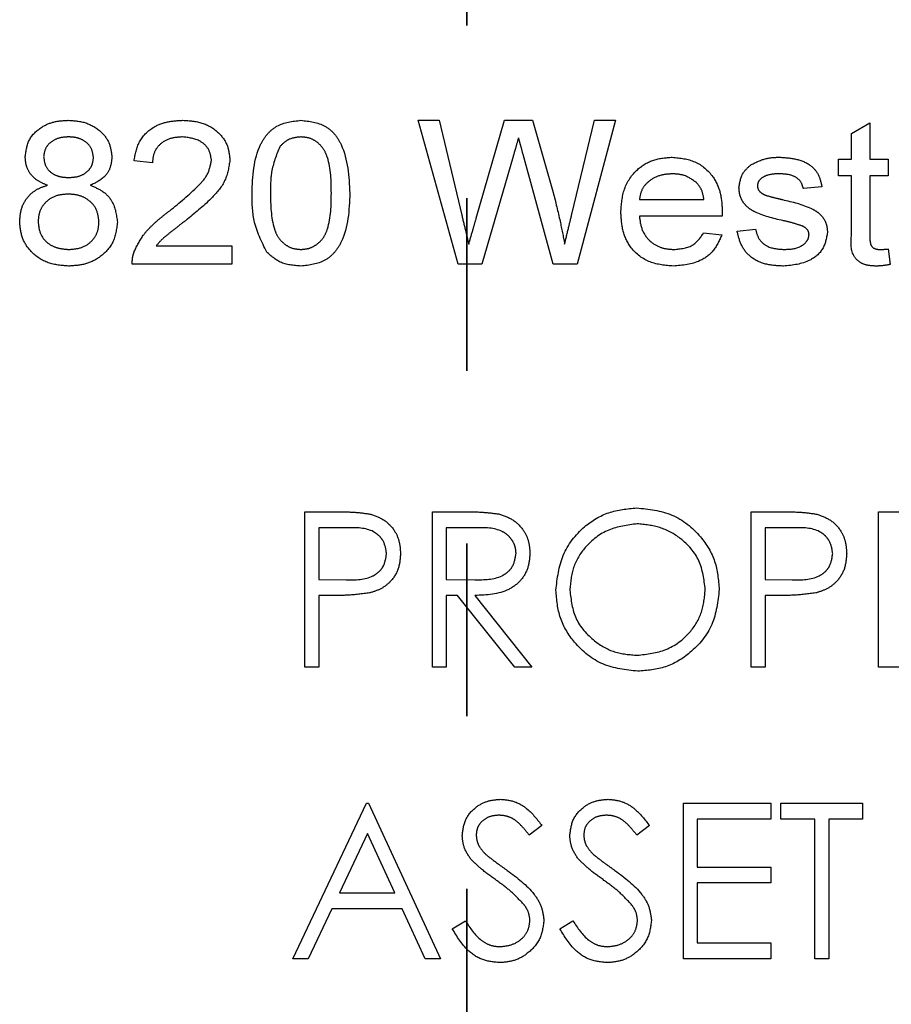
# Model space of a CAD drawing. Header units: inches. Extents: x 1880 to 2363, y -453 to -54.
# Tile 73 of 256: x 1902.494 to 1902.999, y -425.222 to -424.652. Entities that reach past the tile are written whole.
import ezdxf

# ---------------------------------------------------------------- set-up
doc = ezdxf.new("R2010")
doc.units = ezdxf.units.IN
doc.header["$LTSCALE"] = 0.5
doc.header["$MEASUREMENT"] = 0
doc.linetypes.add('HIDDEN', pattern=[0.225, 0.15, -0.075])
doc.linetypes.add('PHANTOM', pattern=[0.25, 0.125, -0.025, 0.025, -0.025, 0.025, -0.025])
doc.layers.add('SID-M-H', color=4, linetype='HIDDEN')

msp = doc.modelspace()

# ---------------------------------------------------------------- linework, layer by layer
at = {"color": 7, "linetype": 'PHANTOM', "lineweight": 35}
msp.add_line((1902.75267, -411.55517), (1902.75267, -428.91517), dxfattribs=at)
at = {"layer": 'SID-M-H'}
for p, q in [((1902.72449, -424.71011), (1902.73666, -424.71011)), ((1902.74777, -424.79344), (1902.72449, -424.71011)), ((1902.73666, -424.71011), (1902.74983, -424.76498)), ((1902.75819, -424.76686), (1902.77465, -424.71011)), ((1902.77465, -424.71011), (1902.79088, -424.71011)), ((1902.79088, -424.71011), (1902.8028, -424.75191)), ((1902.81356, -424.76453), (1902.82662, -424.71011)), ((1902.8388, -424.71011), (1902.81662, -424.79344)), ((1902.82662, -424.71011), (1902.8388, -424.71011)), ((1902.97556, -424.71772), (1902.98624, -424.71164)), ((1902.98624, -424.71164), (1902.98624, -424.73254)), ((1902.97556, -424.73254), (1902.97556, -424.71772)), ((1902.57064, -424.73468), (1902.55996, -424.73361)), ((1902.77958, -424.73101), (1902.76148, -424.79344)), ((1902.80278, -424.79344), (1902.78537, -424.72987)), ((1902.96808, -424.73254), (1902.97556, -424.73254)), ((1902.96808, -424.74216), (1902.96808, -424.73254)), ((1902.98624, -424.73254), (1902.99692, -424.73254)), ((1902.99692, -424.73254), (1902.99692, -424.74216)), ((1902.97556, -424.74216), (1902.96808, -424.74216)), ((1902.97556, -424.77633), (1902.97556, -424.74216)), ((1902.98624, -424.74216), (1902.98624, -424.77671)), ((1902.99692, -424.74216), (1902.98624, -424.74216)), ((1902.95846, -424.74857), (1902.94778, -424.74964)), ((1902.85269, -424.75605), (1902.89009, -424.75605)), ((1902.90072, -424.76566), (1902.85269, -424.76566)), ((1902.88995, -424.77528), (1902.90044, -424.77634)), ((1902.90932, -424.77421), (1902.92, -424.77314)), ((1902.5728, -424.78275), (1902.61658, -424.78275)), ((1902.61658, -424.78275), (1902.61658, -424.79344)), ((1902.99692, -424.78462), (1902.99799, -424.79359)), ((1902.61658, -424.79344), (1902.55889, -424.79344)), ((1902.76148, -424.79344), (1902.74777, -424.79344)), ((1902.81662, -424.79344), (1902.80278, -424.79344)), ((1902.65895, -424.93682), (1902.6766, -424.93682)), ((1902.65895, -425.02682), (1902.65895, -424.93682)), ((1902.7328, -424.93682), (1902.75081, -424.93682)), ((1902.7328, -425.02682), (1902.7328, -424.93682)), ((1902.91741, -424.93682), (1902.93506, -424.93682)), ((1902.91741, -425.02682), (1902.91741, -424.93682)), ((1902.99126, -424.93682), (1903.04203, -424.93682)), ((1902.99126, -425.02682), (1902.99126, -424.93682)), ((1902.66703, -424.94605), (1902.66703, -424.97605)), ((1902.68349, -424.94605), (1902.66703, -424.94605)), ((1902.75775, -424.94605), (1902.74087, -424.94605)), ((1902.74087, -424.94605), (1902.74087, -424.97605)), ((1902.92549, -424.94605), (1902.92549, -424.97605)), ((1902.94195, -424.94605), (1902.92549, -424.94605)), ((1902.66703, -424.97605), (1902.68278, -424.97625)), ((1902.74087, -424.97605), (1902.75735, -424.97618)), ((1902.92549, -424.97605), (1902.94125, -424.97625)), ((1902.66703, -424.98529), (1902.66703, -425.02682)), ((1902.67346, -424.98529), (1902.66703, -424.98529)), ((1902.74087, -424.98529), (1902.74087, -425.02682)), ((1902.74744, -424.98529), (1902.74087, -424.98529)), ((1902.7805, -425.02682), (1902.74744, -424.98529)), ((1902.75742, -424.98529), (1902.79049, -425.02682)), ((1902.92549, -424.98529), (1902.92549, -425.02682)), ((1902.93193, -424.98529), (1902.92549, -424.98529)), ((1902.66703, -425.02682), (1902.65895, -425.02682)), ((1902.74087, -425.02682), (1902.7328, -425.02682)), ((1902.79049, -425.02682), (1902.7805, -425.02682)), ((1902.92549, -425.02682), (1902.91741, -425.02682)), ((1903.04203, -425.02682), (1902.99126, -425.02682)), ((1902.65203, -425.19557), (1902.69472, -425.10557)), ((1902.69472, -425.10557), (1902.69587, -425.10557)), ((1902.69587, -425.10557), (1902.73741, -425.19557)), ((1902.87818, -425.10557), (1902.92895, -425.10557)), ((1902.87818, -425.19557), (1902.87818, -425.10557)), ((1902.92895, -425.10557), (1902.92895, -425.1148)), ((1902.93472, -425.10557), (1902.98203, -425.10557)), ((1902.93472, -425.1148), (1902.93472, -425.10557)), ((1902.98203, -425.10557), (1902.98203, -425.1148)), ((1902.88626, -425.1148), (1902.88626, -425.1425)), ((1902.92895, -425.1148), (1902.88626, -425.1148)), ((1902.95434, -425.1148), (1902.93472, -425.1148)), ((1902.95434, -425.19557), (1902.95434, -425.1148)), ((1902.98203, -425.1148), (1902.96241, -425.1148)), ((1902.96241, -425.1148), (1902.96241, -425.19557)), ((1902.69521, -425.12312), (1902.67891, -425.1575)), ((1902.71107, -425.1575), (1902.69521, -425.12312)), ((1902.79626, -425.1185), (1902.78896, -425.12404)), ((1902.85857, -425.1185), (1902.85126, -425.12404)), ((1902.88626, -425.1425), (1902.92895, -425.1425)), ((1902.92895, -425.1425), (1902.92895, -425.15173)), ((1902.88626, -425.15173), (1902.88626, -425.18634)), ((1902.92895, -425.15173), (1902.88626, -425.15173)), ((1902.67891, -425.1575), (1902.71107, -425.1575)), ((1902.67453, -425.16673), (1902.66084, -425.19557)), ((1902.71533, -425.16673), (1902.67453, -425.16673)), ((1902.72863, -425.19557), (1902.71533, -425.16673)), ((1902.74434, -425.17821), (1902.75194, -425.17365)), ((1902.80664, -425.17821), (1902.81425, -425.17365)), ((1902.88626, -425.18634), (1902.92895, -425.18634)), ((1902.92895, -425.18634), (1902.92895, -425.19557)), ((1902.66084, -425.19557), (1902.65203, -425.19557)), ((1902.73741, -425.19557), (1902.72863, -425.19557)), ((1902.92895, -425.19557), (1902.87818, -425.19557)), ((1902.96241, -425.19557), (1902.95434, -425.19557))]:
    msp.add_line(p, q, dxfattribs=at)
for points, knots in [([(1902.49692, -424.73112), (1902.49741, -424.7277), (1902.4984, -424.72085), (1902.50566, -424.71393), (1902.51382, -424.71053), (1902.51919, -424.71025), (1902.52188, -424.71011)], [0, 0, 0, 0, 0.278776, 0.558282, 0.778912, 1, 1, 1, 1]), ([(1902.52188, -424.71011), (1902.52535, -424.71034), (1902.53227, -424.71082), (1902.5407, -424.71597), (1902.54624, -424.72323), (1902.54684, -424.72867), (1902.54714, -424.73139)], [0, 0, 0, 0, 0.2805809, 0.5601184, 0.7801452, 1, 1, 1, 1]), ([(1902.55996, -424.73361), (1902.56065, -424.72979), (1902.56205, -424.72217), (1902.56992, -424.71412), (1902.57925, -424.71056), (1902.58528, -424.71026), (1902.5883, -424.71011)], [0, 0, 0, 0, 0.279981, 0.558569, 0.77901, 1, 1, 1, 1]), ([(1902.5883, -424.71011), (1902.59205, -424.71034), (1902.59954, -424.71081), (1902.60874, -424.71631), (1902.6146, -424.72428), (1902.61521, -424.73016), (1902.61551, -424.73311)], [0, 0, 0, 0, 0.280704, 0.560061, 0.78001, 1, 1, 1, 1]), ([(1902.62833, -424.75234), (1902.62872, -424.74249), (1902.62921, -424.73016), (1902.63696, -424.71787), (1902.64443, -424.71145), (1902.65176, -424.71064), (1902.65665, -424.71011)], [0, 0, 0, 0, 0.4998369, 0.6254941, 0.7509601, 1, 1, 1, 1]), ([(1902.65665, -424.71011), (1902.66151, -424.71067), (1902.66882, -424.71152), (1902.67642, -424.7178), (1902.68376, -424.73035), (1902.68442, -424.74257), (1902.68496, -424.75234)], [0, 0, 0, 0, 0.249304, 0.374731, 0.500442, 1, 1, 1, 1]), ([(1902.52203, -424.71972), (1902.5201, -424.71982), (1902.51624, -424.72003), (1902.51142, -424.72268), (1902.50818, -424.72663), (1902.5078, -424.72966), (1902.50761, -424.73117)], [0, 0, 0, 0, 0.280884, 0.560471, 0.780458, 1, 1, 1, 1]), ([(1902.53645, -424.73167), (1902.53616, -424.72971), (1902.53558, -424.72578), (1902.53139, -424.7218), (1902.52666, -424.71995), (1902.52357, -424.7198), (1902.52203, -424.71972)], [0, 0, 0, 0, 0.27867, 0.55815, 0.778855, 1, 1, 1, 1]), ([(1902.58807, -424.71972), (1902.58564, -424.71987), (1902.5808, -424.72017), (1902.57473, -424.72362), (1902.57113, -424.72895), (1902.57081, -424.73277), (1902.57064, -424.73468)], [0, 0, 0, 0, 0.280717, 0.560108, 0.779741, 1, 1, 1, 1]), ([(1902.60483, -424.73328), (1902.60447, -424.73104), (1902.60374, -424.72655), (1902.5974, -424.7208), (1902.59161, -424.72013), (1902.58807, -424.71972)], [0, 0, 0, 0, 0.279497, 0.560357, 1, 1, 1, 1]), ([(1902.65653, -424.71972), (1902.65388, -424.72002), (1902.64913, -424.72057), (1902.64581, -424.72394), (1902.64434, -424.72543)], [0, 0, 0, 0, 0.558886, 1, 1, 1, 1]), ([(1902.67427, -424.75231), (1902.67421, -424.74526), (1902.67412, -424.73644), (1902.67005, -424.72667), (1902.66641, -424.72282), (1902.66178, -424.72013), (1902.65828, -424.71986), (1902.65653, -424.71972)], [0, 0, 0, 0, 0.500025, 0.625124, 0.750185, 0.875021, 1, 1, 1, 1]), ([(1902.78271, -424.72017), (1902.78213, -424.72219), (1902.78109, -424.72581), (1902.78004, -424.72942), (1902.77958, -424.73101)], [0, 0, 0, 0, 0.56, 1, 1, 1, 1]), ([(1902.78537, -424.72987), (1902.78487, -424.72806), (1902.78399, -424.72483), (1902.7831, -424.72159), (1902.78271, -424.72017)], [0, 0, 0, 0, 0.560001, 1, 1, 1, 1]), ([(1902.64434, -424.72543), (1902.64243, -424.73026), (1902.63899, -424.73891), (1902.63901, -424.7482), (1902.63902, -424.75231)], [0, 0, 0, 0, 0.55774, 1, 1, 1, 1]), ([(1902.50978, -424.74773), (1902.50782, -424.74693), (1902.5039, -424.74533), (1902.49958, -424.74113), (1902.49725, -424.73611), (1902.49703, -424.73279), (1902.49692, -424.73112)], [0, 0, 0, 0, 0.280294, 0.55956, 0.779662, 1, 1, 1, 1]), ([(1902.50761, -424.73117), (1902.50786, -424.73318), (1902.50836, -424.73718), (1902.51261, -424.74125), (1902.51745, -424.74302), (1902.52058, -424.74316), (1902.52215, -424.74322)], [0, 0, 0, 0, 0.27915, 0.558055, 0.778735, 1, 1, 1, 1]), ([(1902.52215, -424.74322), (1902.52408, -424.74312), (1902.52794, -424.74292), (1902.53279, -424.74028), (1902.53594, -424.73623), (1902.53628, -424.73319), (1902.53645, -424.73167)], [0, 0, 0, 0, 0.280874, 0.560177, 0.780144, 1, 1, 1, 1]), ([(1902.54714, -424.73139), (1902.54695, -424.73346), (1902.54657, -424.73759), (1902.54244, -424.74407), (1902.53756, -424.74635), (1902.53458, -424.74773)], [0, 0, 0, 0, 0.280591, 0.56074, 1, 1, 1, 1]), ([(1902.58066, -424.76244), (1902.58627, -424.75788), (1902.59407, -424.75154), (1902.60309, -424.74176), (1902.60425, -424.7361), (1902.60483, -424.73328)], [0, 0, 0, 0, 0.56157, 0.781771, 1, 1, 1, 1]), ([(1902.61551, -424.73311), (1902.61488, -424.73717), (1902.6136, -424.74531), (1902.60398, -424.75675), (1902.59589, -424.76329), (1902.59094, -424.7673)], [0, 0, 0, 0, 0.278437, 0.558627, 1, 1, 1, 1]), ([(1902.84201, -424.76351), (1902.84231, -424.75886), (1902.84291, -424.7496), (1902.85039, -424.73848), (1902.86087, -424.73231), (1902.86814, -424.73175), (1902.87177, -424.73147)], [0, 0, 0, 0, 0.280597, 0.559451, 0.779463, 1, 1, 1, 1]), ([(1902.87177, -424.73147), (1902.87631, -424.73194), (1902.88537, -424.73287), (1902.89543, -424.7415), (1902.90021, -424.75227), (1902.90058, -424.75937), (1902.90077, -424.76292)], [0, 0, 0, 0, 0.279698, 0.558756, 0.779024, 1, 1, 1, 1]), ([(1902.91755, -424.73575), (1902.92037, -424.73434), (1902.92543, -424.73183), (1902.93106, -424.73158), (1902.93354, -424.73147)], [0, 0, 0, 0, 0.558991, 1, 1, 1, 1]), ([(1902.93354, -424.73147), (1902.93666, -424.73165), (1902.9429, -424.73199), (1902.95131, -424.73504), (1902.95688, -424.7413), (1902.95793, -424.74614), (1902.95846, -424.74857)], [0, 0, 0, 0, 0.280846, 0.560776, 0.779624, 1, 1, 1, 1]), ([(1902.87174, -424.74109), (1902.86923, -424.74127), (1902.86422, -424.74163), (1902.85798, -424.74511), (1902.85373, -424.75018), (1902.85304, -424.75409), (1902.85269, -424.75605)], [0, 0, 0, 0, 0.28047, 0.560158, 0.779934, 1, 1, 1, 1]), ([(1902.8858, -424.7462), (1902.88343, -424.7445), (1902.87919, -424.74147), (1902.87402, -424.74121), (1902.87174, -424.74109)], [0, 0, 0, 0, 0.558503, 1, 1, 1, 1]), ([(1902.91039, -424.74913), (1902.91084, -424.74614), (1902.91167, -424.74078), (1902.91575, -424.73729), (1902.91755, -424.73575)], [0, 0, 0, 0, 0.5584821, 1, 1, 1, 1]), ([(1902.93437, -424.74109), (1902.93156, -424.74113), (1902.92735, -424.7412), (1902.92308, -424.74373), (1902.92132, -424.74596), (1902.92115, -424.74735), (1902.92107, -424.74805)], [0, 0, 0, 0, 0.500346, 0.749595, 0.875112, 1, 1, 1, 1]), ([(1902.94778, -424.74964), (1902.94728, -424.74806), (1902.94628, -424.7449), (1902.94116, -424.74146), (1902.93695, -424.74123), (1902.93437, -424.74109)], [0, 0, 0, 0, 0.2794118, 0.5592923, 1, 1, 1, 1]), ([(1902.89009, -424.75605), (1902.88976, -424.75398), (1902.88919, -424.7503), (1902.88683, -424.74745), (1902.8858, -424.7462)], [0, 0, 0, 0, 0.560691, 1, 1, 1, 1]), ([(1902.49372, -424.7689), (1902.49392, -424.7662), (1902.49431, -424.7608), (1902.49823, -424.75412), (1902.50372, -424.74971), (1902.50776, -424.74839), (1902.50978, -424.74773)], [0, 0, 0, 0, 0.280169, 0.559474, 0.779526, 1, 1, 1, 1]), ([(1902.53458, -424.74773), (1902.53707, -424.74874), (1902.54203, -424.75075), (1902.54886, -424.75801), (1902.54978, -424.76495), (1902.55034, -424.76918)], [0, 0, 0, 0, 0.281323, 0.561878, 1, 1, 1, 1]), ([(1902.63691, -424.78648), (1902.63391, -424.78046), (1902.62852, -424.76967), (1902.62839, -424.75765), (1902.62833, -424.75234)], [0, 0, 0, 0, 0.55786, 1, 1, 1, 1]), ([(1902.63902, -424.75231), (1902.63909, -424.75933), (1902.63918, -424.76811), (1902.64314, -424.77792), (1902.64682, -424.78172), (1902.6514, -424.78445), (1902.6549, -424.78474), (1902.65665, -424.78489)], [0, 0, 0, 0, 0.5000428, 0.6251453, 0.7501671, 0.8750828, 1, 1, 1, 1]), ([(1902.65665, -424.78489), (1902.65839, -424.78474), (1902.66188, -424.78443), (1902.66647, -424.78172), (1902.67012, -424.77789), (1902.67413, -424.76812), (1902.67421, -424.75933), (1902.67427, -424.75231)], [0, 0, 0, 0, 0.124885, 0.249788, 0.374806, 0.499938, 1, 1, 1, 1]), ([(1902.68496, -424.75234), (1902.68457, -424.76219), (1902.68409, -424.77451), (1902.67633, -424.78678), (1902.66887, -424.79319), (1902.66153, -424.79398), (1902.65665, -424.79451)], [0, 0, 0, 0, 0.4997948, 0.6254512, 0.7509263, 1, 1, 1, 1]), ([(1902.8028, -424.75191), (1902.80418, -424.75745), (1902.80666, -424.76735), (1902.80858, -424.77738), (1902.80942, -424.78179)], [0, 0, 0, 0, 0.560002, 1, 1, 1, 1]), ([(1902.93588, -424.76818), (1902.93017, -424.7669), (1902.92304, -424.76531), (1902.91551, -424.7608), (1902.91261, -424.75749), (1902.91072, -424.75349), (1902.9105, -424.75059), (1902.91039, -424.74913)], [0, 0, 0, 0, 0.500317, 0.62533, 0.750235, 0.875084, 1, 1, 1, 1]), ([(1902.92107, -424.74805), (1902.92114, -424.74871), (1902.92128, -424.7499), (1902.92201, -424.75083), (1902.92234, -424.75124)], [0, 0, 0, 0, 0.559003, 1, 1, 1, 1]), ([(1902.92234, -424.75124), (1902.923, -424.75182), (1902.9242, -424.75286), (1902.92568, -424.75343), (1902.92633, -424.75367)], [0, 0, 0, 0, 0.559249, 1, 1, 1, 1]), ([(1902.52176, -424.75284), (1902.51928, -424.75302), (1902.51432, -424.75337), (1902.50842, -424.75738), (1902.50491, -424.76286), (1902.50457, -424.76675), (1902.5044, -424.7687)], [0, 0, 0, 0, 0.28049, 0.5596121, 0.7797018, 1, 1, 1, 1]), ([(1902.53966, -424.76903), (1902.53937, -424.76648), (1902.53878, -424.76139), (1902.53374, -424.75593), (1902.52775, -424.75318), (1902.52376, -424.75295), (1902.52176, -424.75284)], [0, 0, 0, 0, 0.279497, 0.558753, 0.779074, 1, 1, 1, 1]), ([(1902.92633, -424.75367), (1902.92804, -424.75413), (1902.93109, -424.75496), (1902.93417, -424.75569), (1902.93553, -424.75601)], [0, 0, 0, 0, 0.559969, 1, 1, 1, 1]), ([(1902.93553, -424.75601), (1902.94133, -424.75734), (1902.94858, -424.759), (1902.95636, -424.76337), (1902.95947, -424.7666), (1902.9614, -424.7707), (1902.96158, -424.77366), (1902.96167, -424.77514)], [0, 0, 0, 0, 0.500509, 0.625461, 0.75035, 0.875076, 1, 1, 1, 1]), ([(1902.56009, -424.78608), (1902.56166, -424.78282), (1902.56426, -424.77746), (1902.56991, -424.77136), (1902.57511, -424.7667), (1902.57881, -424.76386), (1902.58066, -424.76244)], [0, 0, 0, 0, 0.339296, 0.559447, 0.779697, 1, 1, 1, 1]), ([(1902.87239, -424.79451), (1902.86777, -424.79413), (1902.85855, -424.79339), (1902.84781, -424.78524), (1902.84263, -424.77435), (1902.84222, -424.76713), (1902.84201, -424.76351)], [0, 0, 0, 0, 0.280208, 0.558984, 0.779113, 1, 1, 1, 1]), ([(1902.90077, -424.76292), (1902.90076, -424.76343), (1902.90075, -424.76435), (1902.90073, -424.76526), (1902.90072, -424.76566)], [0, 0, 0, 0, 0.559999, 1, 1, 1, 1]), ([(1902.52203, -424.79451), (1902.51801, -424.7942), (1902.50999, -424.79358), (1902.50044, -424.78712), (1902.49459, -424.77835), (1902.49401, -424.77205), (1902.49372, -424.7689)], [0, 0, 0, 0, 0.280393, 0.559717, 0.779759, 1, 1, 1, 1]), ([(1902.5044, -424.7687), (1902.50468, -424.77124), (1902.50522, -424.77629), (1902.51011, -424.78189), (1902.51618, -424.78439), (1902.52014, -424.78472), (1902.52211, -424.78489)], [0, 0, 0, 0, 0.280149, 0.558043, 0.778951, 1, 1, 1, 1]), ([(1902.55034, -424.76918), (1902.54983, -424.77317), (1902.5488, -424.78116), (1902.54079, -424.78958), (1902.53142, -424.79396), (1902.52516, -424.79432), (1902.52203, -424.79451)], [0, 0, 0, 0, 0.279182, 0.558674, 0.779103, 1, 1, 1, 1]), ([(1902.52211, -424.78489), (1902.52462, -424.78472), (1902.5296, -424.78439), (1902.53562, -424.78044), (1902.53916, -424.77491), (1902.53949, -424.77099), (1902.53966, -424.76903)], [0, 0, 0, 0, 0.280544, 0.559583, 0.779608, 1, 1, 1, 1]), ([(1902.59094, -424.7673), (1902.5888, -424.76896), (1902.58527, -424.77169), (1902.58041, -424.77554), (1902.57626, -424.77879), (1902.57395, -424.78143), (1902.5728, -424.78275)], [0, 0, 0, 0, 0.340087, 0.560143, 0.780159, 1, 1, 1, 1]), ([(1902.74983, -424.76498), (1902.75058, -424.76811), (1902.75193, -424.77372), (1902.75328, -424.77932), (1902.75387, -424.78179)], [0, 0, 0, 0, 0.56, 1, 1, 1, 1]), ([(1902.75387, -424.78179), (1902.75468, -424.779), (1902.75614, -424.77403), (1902.75756, -424.76905), (1902.75819, -424.76686)], [0, 0, 0, 0, 0.560005, 1, 1, 1, 1]), ([(1902.80942, -424.78179), (1902.8102, -424.77856), (1902.81158, -424.77281), (1902.81296, -424.76706), (1902.81356, -424.76453)], [0, 0, 0, 0, 0.5599996, 1, 1, 1, 1]), ([(1902.85269, -424.76566), (1902.85308, -424.76855), (1902.85386, -424.77431), (1902.85907, -424.78088), (1902.86577, -424.78439), (1902.87032, -424.78473), (1902.87259, -424.78489)], [0, 0, 0, 0, 0.280354, 0.559223, 0.779415, 1, 1, 1, 1]), ([(1902.94709, -424.7713), (1902.94503, -424.77062), (1902.94134, -424.76939), (1902.93755, -424.76855), (1902.93588, -424.76818)], [0, 0, 0, 0, 0.559772, 1, 1, 1, 1]), ([(1902.87259, -424.78489), (1902.8767, -424.78453), (1902.88403, -424.78388), (1902.88814, -424.77791), (1902.88995, -424.77528)], [0, 0, 0, 0, 0.559998, 1, 1, 1, 1]), ([(1902.93626, -424.79451), (1902.93276, -424.79435), (1902.92579, -424.79404), (1902.91665, -424.78972), (1902.91125, -424.78223), (1902.90996, -424.77688), (1902.90932, -424.77421)], [0, 0, 0, 0, 0.2807855, 0.5596039, 0.779482, 1, 1, 1, 1]), ([(1902.92, -424.77314), (1902.92053, -424.77518), (1902.9216, -424.77925), (1902.92767, -424.78431), (1902.93309, -424.78467), (1902.93641, -424.78489)], [0, 0, 0, 0, 0.280342, 0.559842, 1, 1, 1, 1]), ([(1902.96167, -424.77514), (1902.96106, -424.77846), (1902.95985, -424.7851), (1902.95008, -424.79318), (1902.9415, -424.794), (1902.93626, -424.79451)], [0, 0, 0, 0, 0.27931, 0.559363, 1, 1, 1, 1]), ([(1902.95098, -424.77623), (1902.95091, -424.77561), (1902.95076, -424.77436), (1902.94937, -424.77252), (1902.94796, -424.77177), (1902.94709, -424.7713)], [0, 0, 0, 0, 0.2797245, 0.5597039, 1, 1, 1, 1]), ([(1902.90044, -424.77634), (1902.89912, -424.77947), (1902.89648, -424.78571), (1902.88645, -424.7933), (1902.87772, -424.79405), (1902.87239, -424.79451)], [0, 0, 0, 0, 0.28029, 0.560429, 1, 1, 1, 1]), ([(1902.93641, -424.78489), (1902.93961, -424.78477), (1902.94441, -424.78458), (1902.94896, -424.78125), (1902.95075, -424.77859), (1902.9509, -424.77701), (1902.95098, -424.77623)], [0, 0, 0, 0, 0.499387, 0.749068, 0.874806, 1, 1, 1, 1]), ([(1902.99008, -424.79451), (1902.98836, -424.79445), (1902.98494, -424.79434), (1902.97999, -424.79253), (1902.9749, -424.78658), (1902.97528, -424.78056), (1902.97556, -424.77633)], [0, 0, 0, 0, 0.187531, 0.374144, 0.559851, 1, 1, 1, 1]), ([(1902.98624, -424.77671), (1902.98623, -424.77782), (1902.98622, -424.78002), (1902.98694, -424.78327), (1902.98963, -424.78481), (1902.99138, -424.78487), (1902.99227, -424.78489)], [0, 0, 0, 0, 0.282193, 0.559467, 0.7787, 1, 1, 1, 1]), ([(1902.55889, -424.79344), (1902.55892, -424.79203), (1902.55898, -424.78952), (1902.55975, -424.78713), (1902.56009, -424.78608)], [0, 0, 0, 0, 0.559888, 1, 1, 1, 1]), ([(1902.65665, -424.79451), (1902.65245, -424.79418), (1902.64495, -424.7936), (1902.63937, -424.78866), (1902.63691, -424.78648)], [0, 0, 0, 0, 0.559942, 1, 1, 1, 1]), ([(1902.99227, -424.78489), (1902.99314, -424.78487), (1902.99469, -424.78483), (1902.99624, -424.78469), (1902.99692, -424.78462)], [0, 0, 0, 0, 0.559971, 1, 1, 1, 1]), ([(1902.99799, -424.79359), (1902.99653, -424.79387), (1902.99391, -424.79436), (1902.99125, -424.79446), (1902.99008, -424.79451)], [0, 0, 0, 0, 0.560067, 1, 1, 1, 1]), ([(1902.80434, -424.98222), (1902.80517, -424.97528), (1902.80683, -424.96139), (1902.81915, -424.94557), (1902.8347, -424.93615), (1902.84561, -424.93506), (1902.85107, -424.93452)], [0, 0, 0, 0, 0.279731, 0.559327, 0.77968, 1, 1, 1, 1]), ([(1902.85107, -424.93452), (1902.85812, -424.93526), (1902.87222, -424.93674), (1902.88799, -424.94951), (1902.89756, -424.96519), (1902.89849, -424.97625), (1902.89895, -424.98179)], [0, 0, 0, 0, 0.279767, 0.559358, 0.779571, 1, 1, 1, 1]), ([(1902.6766, -424.93682), (1902.68045, -424.93681), (1902.68732, -424.93679), (1902.69411, -424.93775), (1902.6971, -424.93818)], [0, 0, 0, 0, 0.560314, 1, 1, 1, 1]), ([(1902.6971, -424.93818), (1902.69983, -424.93916), (1902.7053, -424.94114), (1902.71096, -424.94722), (1902.71394, -424.95414), (1902.7142, -424.95869), (1902.71434, -424.96096)], [0, 0, 0, 0, 0.2797054, 0.5593809, 0.7795086, 1, 1, 1, 1]), ([(1902.75081, -424.93682), (1902.75463, -424.93681), (1902.76146, -424.93679), (1902.76822, -424.93767), (1902.7712, -424.93805)], [0, 0, 0, 0, 0.56024, 1, 1, 1, 1]), ([(1902.7712, -424.93805), (1902.77402, -424.93899), (1902.77967, -424.94086), (1902.78561, -424.94692), (1902.78889, -424.95391), (1902.78919, -424.95856), (1902.78934, -424.96089)], [0, 0, 0, 0, 0.279797, 0.5595, 0.779626, 1, 1, 1, 1]), ([(1902.93506, -424.93682), (1902.93891, -424.93681), (1902.94578, -424.93679), (1902.95257, -424.93775), (1902.95556, -424.93818)], [0, 0, 0, 0, 0.560314, 1, 1, 1, 1]), ([(1902.95556, -424.93818), (1902.9583, -424.93916), (1902.96376, -424.94114), (1902.96942, -424.94722), (1902.9724, -424.95414), (1902.97266, -424.95869), (1902.9728, -424.96096)], [0, 0, 0, 0, 0.279705, 0.559381, 0.779509, 1, 1, 1, 1]), ([(1902.70626, -424.961), (1902.70585, -424.95842), (1902.70524, -424.95453), (1902.70192, -424.95047), (1902.69557, -424.94592), (1902.68885, -424.94599), (1902.68349, -424.94605)], [0, 0, 0, 0, 0.248969, 0.374729, 0.500383, 1, 1, 1, 1]), ([(1902.78126, -424.96087), (1902.78116, -424.95956), (1902.78097, -424.95692), (1902.77918, -424.95333), (1902.77664, -424.95028), (1902.76997, -424.94588), (1902.76318, -424.94598), (1902.75775, -424.94605)], [0, 0, 0, 0, 0.125307, 0.250617, 0.375954, 0.501281, 1, 1, 1, 1]), ([(1902.85146, -424.94375), (1902.84578, -424.94449), (1902.83442, -424.94596), (1902.82142, -424.95598), (1902.81364, -424.96874), (1902.81282, -424.9777), (1902.81241, -424.98218)], [0, 0, 0, 0, 0.279627, 0.55935, 0.77963, 1, 1, 1, 1]), ([(1902.89087, -424.98177), (1902.89018, -424.97606), (1902.8888, -424.96463), (1902.87785, -424.95224), (1902.86488, -424.94507), (1902.85593, -424.94419), (1902.85146, -424.94375)], [0, 0, 0, 0, 0.279468, 0.55887, 0.779516, 1, 1, 1, 1]), ([(1902.96472, -424.961), (1902.96431, -424.95842), (1902.9637, -424.95453), (1902.96038, -424.95047), (1902.95403, -424.94592), (1902.94731, -424.94599), (1902.94195, -424.94605)], [0, 0, 0, 0, 0.248969, 0.374729, 0.500383, 1, 1, 1, 1]), ([(1902.68278, -424.97625), (1902.68827, -424.97627), (1902.69513, -424.9763), (1902.70177, -424.97179), (1902.70524, -424.96766), (1902.70585, -424.96366), (1902.70626, -424.961)], [0, 0, 0, 0, 0.499721, 0.62535, 0.751083, 1, 1, 1, 1]), ([(1902.71434, -424.96096), (1902.71412, -424.96393), (1902.71369, -424.96986), (1902.70918, -424.97708), (1902.70305, -424.98174), (1902.6986, -424.98312), (1902.69638, -424.98381)], [0, 0, 0, 0, 0.280099, 0.559324, 0.779458, 1, 1, 1, 1]), ([(1902.75735, -424.97618), (1902.76288, -424.97616), (1902.7698, -424.97614), (1902.77662, -424.97175), (1902.7802, -424.96761), (1902.78083, -424.96356), (1902.78126, -424.96087)], [0, 0, 0, 0, 0.4998271, 0.6254978, 0.7512079, 1, 1, 1, 1]), ([(1902.78934, -424.96089), (1902.7891, -424.96374), (1902.78863, -424.96943), (1902.78418, -424.97699), (1902.77403, -424.98455), (1902.76427, -424.98498), (1902.75742, -424.98529)], [0, 0, 0, 0, 0.18712, 0.373979, 0.560911, 1, 1, 1, 1]), ([(1902.94125, -424.97625), (1902.94673, -424.97627), (1902.95359, -424.9763), (1902.96024, -424.97179), (1902.9637, -424.96766), (1902.96431, -424.96366), (1902.96472, -424.961)], [0, 0, 0, 0, 0.499721, 0.62535, 0.751083, 1, 1, 1, 1]), ([(1902.9728, -424.96096), (1902.97258, -424.96393), (1902.97216, -424.96986), (1902.96764, -424.97708), (1902.96151, -424.98174), (1902.95707, -424.98312), (1902.95484, -424.98381)], [0, 0, 0, 0, 0.280099, 0.559324, 0.779458, 1, 1, 1, 1]), ([(1902.69638, -424.98381), (1902.69212, -424.98434), (1902.68451, -424.9853), (1902.67684, -424.98529), (1902.67346, -424.98529)], [0, 0, 0, 0, 0.559694, 1, 1, 1, 1]), ([(1902.85179, -425.02913), (1902.84481, -425.02836), (1902.83087, -425.02682), (1902.81535, -425.01409), (1902.80579, -424.99864), (1902.80482, -424.9877), (1902.80434, -424.98222)], [0, 0, 0, 0, 0.279663, 0.559354, 0.779636, 1, 1, 1, 1]), ([(1902.81241, -424.98218), (1902.8131, -424.98786), (1902.81448, -424.9992), (1902.82536, -425.01144), (1902.83811, -425.0188), (1902.84701, -425.01954), (1902.85146, -425.0199)], [0, 0, 0, 0, 0.279416, 0.5590765, 0.779478, 1, 1, 1, 1]), ([(1902.85146, -425.0199), (1902.85718, -425.01925), (1902.8686, -425.01795), (1902.88185, -425.00809), (1902.88963, -424.99526), (1902.89046, -424.98627), (1902.89087, -424.98177)], [0, 0, 0, 0, 0.2798297, 0.559389, 0.7796538, 1, 1, 1, 1]), ([(1902.89895, -424.98179), (1902.89816, -424.98877), (1902.89658, -425.00274), (1902.88376, -425.01822), (1902.86824, -425.02773), (1902.85727, -425.02866), (1902.85179, -425.02913)], [0, 0, 0, 0, 0.2796304, 0.5593429, 0.7795972, 1, 1, 1, 1]), ([(1902.95484, -424.98381), (1902.95058, -424.98434), (1902.94297, -424.9853), (1902.9353, -424.98529), (1902.93193, -424.98529)], [0, 0, 0, 0, 0.559694, 1, 1, 1, 1]), ([(1902.7501, -425.12427), (1902.75049, -425.12107), (1902.75127, -425.11469), (1902.75742, -425.10775), (1902.76477, -425.10391), (1902.76978, -425.10348), (1902.77228, -425.10327)], [0, 0, 0, 0, 0.279553, 0.558798, 0.779378, 1, 1, 1, 1]), ([(1902.77228, -425.10327), (1902.77505, -425.10354), (1902.78059, -425.10408), (1902.78927, -425.10937), (1902.79361, -425.11504), (1902.79626, -425.1185)], [0, 0, 0, 0, 0.27975, 0.559501, 1, 1, 1, 1]), ([(1902.81241, -425.12427), (1902.8128, -425.12107), (1902.81358, -425.11469), (1902.81973, -425.10775), (1902.82708, -425.10391), (1902.83208, -425.10348), (1902.83459, -425.10327)], [0, 0, 0, 0, 0.279553, 0.558798, 0.779378, 1, 1, 1, 1]), ([(1902.83459, -425.10327), (1902.83736, -425.10354), (1902.8429, -425.10408), (1902.85157, -425.10937), (1902.85591, -425.11504), (1902.85857, -425.1185)], [0, 0, 0, 0, 0.27975, 0.559501, 1, 1, 1, 1]), ([(1902.77138, -425.1125), (1902.76955, -425.11264), (1902.7659, -425.11292), (1902.76151, -425.11572), (1902.75862, -425.11958), (1902.75833, -425.12245), (1902.75818, -425.12389)], [0, 0, 0, 0, 0.280274, 0.559931, 0.77992, 1, 1, 1, 1]), ([(1902.78896, -425.12404), (1902.7874, -425.1221), (1902.78484, -425.11891), (1902.78062, -425.11506), (1902.77621, -425.11287), (1902.77299, -425.11262), (1902.77138, -425.1125)], [0, 0, 0, 0, 0.340409, 0.560482, 0.78018, 1, 1, 1, 1]), ([(1902.83369, -425.1125), (1902.83186, -425.11264), (1902.82821, -425.11292), (1902.82381, -425.11572), (1902.82093, -425.11958), (1902.82064, -425.12245), (1902.82049, -425.12389)], [0, 0, 0, 0, 0.280274, 0.559931, 0.77992, 1, 1, 1, 1]), ([(1902.85126, -425.12404), (1902.84971, -425.1221), (1902.84715, -425.11891), (1902.84292, -425.11506), (1902.83851, -425.11287), (1902.8353, -425.11262), (1902.83369, -425.1125)], [0, 0, 0, 0, 0.340409, 0.560482, 0.78018, 1, 1, 1, 1]), ([(1902.75513, -425.13797), (1902.75355, -425.13564), (1902.75072, -425.13147), (1902.75029, -425.12647), (1902.7501, -425.12427)], [0, 0, 0, 0, 0.55984, 1, 1, 1, 1]), ([(1902.75818, -425.12389), (1902.75829, -425.12515), (1902.7585, -425.12766), (1902.76045, -425.1318), (1902.76272, -425.13411), (1902.76411, -425.13552)], [0, 0, 0, 0, 0.279946, 0.559774, 1, 1, 1, 1]), ([(1902.81744, -425.13797), (1902.81586, -425.13564), (1902.81302, -425.13147), (1902.8126, -425.12647), (1902.81241, -425.12427)], [0, 0, 0, 0, 0.55984, 1, 1, 1, 1]), ([(1902.82049, -425.12389), (1902.82059, -425.12515), (1902.82081, -425.12766), (1902.82275, -425.1318), (1902.82503, -425.13411), (1902.82642, -425.13552)], [0, 0, 0, 0, 0.279946, 0.559774, 1, 1, 1, 1]), ([(1902.76988, -425.15021), (1902.76695, -425.14814), (1902.76171, -425.14444), (1902.75714, -425.13995), (1902.75513, -425.13797)], [0, 0, 0, 0, 0.560413, 1, 1, 1, 1]), ([(1902.76411, -425.13552), (1902.76633, -425.13724), (1902.7703, -425.14032), (1902.7744, -425.14321), (1902.77621, -425.14448)], [0, 0, 0, 0, 0.559906, 1, 1, 1, 1]), ([(1902.83219, -425.15021), (1902.82926, -425.14814), (1902.82402, -425.14444), (1902.81945, -425.13995), (1902.81744, -425.13797)], [0, 0, 0, 0, 0.560413, 1, 1, 1, 1]), ([(1902.82642, -425.13552), (1902.82864, -425.13724), (1902.83261, -425.14032), (1902.83671, -425.14321), (1902.83852, -425.14448)], [0, 0, 0, 0, 0.5599058, 1, 1, 1, 1]), ([(1902.77621, -425.14448), (1902.78185, -425.14866), (1902.78971, -425.15448), (1902.7964, -425.16531), (1902.79708, -425.17079), (1902.79741, -425.17352)], [0, 0, 0, 0, 0.560115, 0.780284, 1, 1, 1, 1]), ([(1902.83852, -425.14448), (1902.84416, -425.14866), (1902.85202, -425.15448), (1902.85871, -425.16531), (1902.85938, -425.17079), (1902.85972, -425.17352)], [0, 0, 0, 0, 0.560115, 0.780284, 1, 1, 1, 1]), ([(1902.78611, -425.16456), (1902.78333, -425.1616), (1902.77838, -425.15629), (1902.77248, -425.15207), (1902.76988, -425.15021)], [0, 0, 0, 0, 0.559496, 1, 1, 1, 1]), ([(1902.84842, -425.16456), (1902.84564, -425.1616), (1902.84069, -425.15629), (1902.83479, -425.15207), (1902.83219, -425.15021)], [0, 0, 0, 0, 0.559496, 1, 1, 1, 1]), ([(1902.78934, -425.1734), (1902.78911, -425.17161), (1902.78872, -425.1684), (1902.78691, -425.16574), (1902.78611, -425.16456)], [0, 0, 0, 0, 0.55899, 1, 1, 1, 1]), ([(1902.85164, -425.1734), (1902.85142, -425.17161), (1902.85103, -425.1684), (1902.84921, -425.16574), (1902.84842, -425.16456)], [0, 0, 0, 0, 0.55899, 1, 1, 1, 1]), ([(1902.75194, -425.17365), (1902.75462, -425.17776), (1902.75835, -425.18349), (1902.76597, -425.18805), (1902.76979, -425.18845), (1902.7717, -425.18865)], [0, 0, 0, 0, 0.559321, 0.779782, 1, 1, 1, 1]), ([(1902.7717, -425.18865), (1902.77412, -425.18841), (1902.77896, -425.18792), (1902.78487, -425.18429), (1902.78862, -425.1791), (1902.7891, -425.1753), (1902.78934, -425.1734)], [0, 0, 0, 0, 0.280276, 0.560148, 0.780153, 1, 1, 1, 1]), ([(1902.79741, -425.17352), (1902.79691, -425.17721), (1902.7959, -425.18458), (1902.78871, -425.19242), (1902.7804, -425.19718), (1902.7746, -425.19765), (1902.7717, -425.19788)], [0, 0, 0, 0, 0.279183, 0.559085, 0.779446, 1, 1, 1, 1]), ([(1902.81425, -425.17365), (1902.81693, -425.17776), (1902.82065, -425.18349), (1902.82828, -425.18805), (1902.8321, -425.18845), (1902.83401, -425.18865)], [0, 0, 0, 0, 0.559321, 0.779782, 1, 1, 1, 1]), ([(1902.83401, -425.18865), (1902.83643, -425.18841), (1902.84127, -425.18792), (1902.84718, -425.18429), (1902.85093, -425.1791), (1902.85141, -425.1753), (1902.85164, -425.1734)], [0, 0, 0, 0, 0.280276, 0.560148, 0.780153, 1, 1, 1, 1]), ([(1902.85972, -425.17352), (1902.85922, -425.17721), (1902.85821, -425.18458), (1902.85101, -425.19242), (1902.8427, -425.19718), (1902.83691, -425.19765), (1902.83401, -425.19788)], [0, 0, 0, 0, 0.279183, 0.559085, 0.779446, 1, 1, 1, 1]), ([(1902.7717, -425.19788), (1902.76837, -425.19755), (1902.76171, -425.19688), (1902.75146, -425.1901), (1902.74704, -425.18272), (1902.74434, -425.17821)], [0, 0, 0, 0, 0.27988, 0.559666, 1, 1, 1, 1]), ([(1902.83401, -425.19788), (1902.83068, -425.19755), (1902.82402, -425.19688), (1902.81376, -425.1901), (1902.80935, -425.18272), (1902.80664, -425.17821)], [0, 0, 0, 0, 0.2798798, 0.5596658, 1, 1, 1, 1])]:
    msp.add_open_spline(points, degree=3, knots=knots, dxfattribs=at)

doc.saveas('drawing.dxf')
